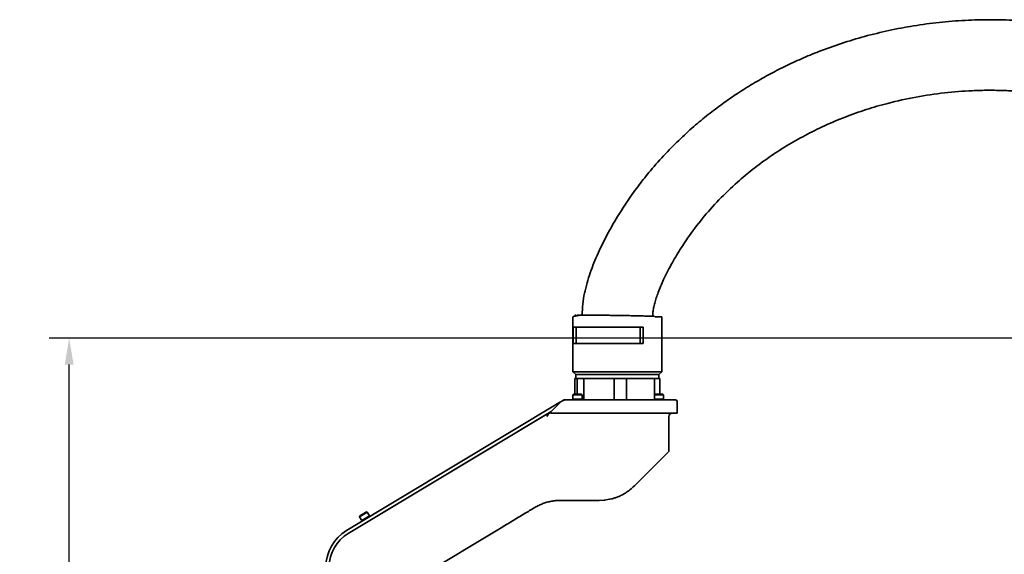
# Model space of a CAD drawing. Header units: millimetres. Extents: x -16 to 4241, y 0 to 4344.
# Tile 18 of 23: x 1078 to 1671, y 3145 to 3467. Entities that reach past the tile are written whole.
import ezdxf

# ---------------------------------------------------------------- set-up
doc = ezdxf.new("R2010")
doc.units = ezdxf.units.MM
doc.header["$PDSIZE"] = -1
doc.dimstyles.new('1比1', dxfattribs={"dimscale": 8, "dimtxt": 2.5, "dimasz": 2, "dimexe": 1.5, "dimexo": 0.625, "dimtad": 1, "dimtoh": 1, "dimdec": 1, "dimtxsty": 'Standard', "dimcen": 2.5, "dimclrd": 1, "dimclre": 1, "dimadec": 0, "dimazin": 0, "dimtfac": 1, "dimtdec": 1, "dimtmove": 0, "dimatfit": 3, "dimfxl": 1, "dimarcsym": 0})

# ---------------------------------------------------------------- blocks, each defined once
blk = doc.blocks.new('*D158')
at = {"color": 1, "lineweight": -2, "transparency": 16777216}
for p, q in [((1942.46, 3274.83), (1095.9, 3274.83)), ((1107.9, 2882.68), (1107.9, 3258.83)), ((1411.77, 2866.68), (1095.9, 2866.68))]:
    blk.add_line(p, q, dxfattribs=at)
at = {"color": 1, "transparency": 16777216}
for points in [[(1105.24, 3258.83), (1110.57, 3258.83), (1107.9, 3274.83)], [(1105.24, 2882.68), (1110.57, 2882.68), (1107.9, 2866.68)]]:
    blk.add_solid(points, dxfattribs=at)
at = {"layer": 'Defpoints', "color": 0, "transparency": 16777216}
for p in [(1107.9, 3274.83), (1947.46, 3274.83), (1416.77, 2866.68)]:
    blk.add_point(p, dxfattribs=at)
at = {"color": 0, "transparency": 16777216, "insert": (1091.24, 3070.75), "char_height": 20, "attachment_point": 5, "rotation": 90}
blk.add_mtext('408,2', dxfattribs=at)

msp = doc.modelspace()

# ---------------------------------------------------------------- linework, layer by layer
at = {"color": 7, "linetype": 'Continuous', "lineweight": 35}
for p, q in [((1411.34, 3287.58), (1411.31, 3287.55)), ((1411.31, 3287.55), (1411.31, 3254.55)), ((1413.03, 3288.55), (1412.42, 3288.55)), ((1418.74, 3288.55), (1418.06, 3288.55)), ((1459.31, 3287.94), (1459.31, 3288.55)), ((1464.81, 3287.55), (1460.54, 3287.55)), ((1464.81, 3254.55), (1464.81, 3287.55)), ((1411.34, 3281.35), (1423.64, 3281.35)), ((1411.34, 3271.55), (1411.34, 3281.35)), ((1413.14, 3271.55), (1413.14, 3281.35)), ((1423.64, 3281.35), (1453.53, 3281.35)), ((1451.72, 3281.35), (1451.72, 3271.55)), ((1453.53, 3281.35), (1453.53, 3271.55)), ((1423.64, 3271.55), (1411.34, 3271.55)), ((1453.53, 3271.55), (1423.64, 3271.55)), ((1411.31, 3254.55), (1413.06, 3252.8)), ((1460.59, 3254.55), (1411.31, 3254.55)), ((1412.43, 3241), (1412.43, 3250.55)), ((1413.12, 3250.55), (1412.43, 3250.55)), ((1413.06, 3252.8), (1413.06, 3250.55)), ((1463.06, 3252.8), (1413.06, 3252.8)), ((1413.81, 3250.55), (1413.12, 3250.55)), ((1413.81, 3241), (1413.81, 3250.55)), ((1417.89, 3250.55), (1413.81, 3250.55)), ((1417.89, 3237.55), (1417.89, 3250.55)), ((1427.05, 3250.55), (1417.89, 3250.55)), ((1436.2, 3250.55), (1427.05, 3250.55)), ((1436.2, 3237.55), (1436.2, 3250.55)), ((1443.52, 3250.55), (1436.2, 3250.55)), ((1443.52, 3237.55), (1443.52, 3250.55)), ((1451.99, 3250.55), (1443.52, 3250.55)), ((1460.46, 3250.55), (1451.99, 3250.55)), ((1460.46, 3240.84), (1460.46, 3250.55)), ((1463.69, 3250.55), (1460.46, 3250.55)), ((1464.81, 3254.55), (1460.59, 3254.55)), ((1463.06, 3252.8), (1464.81, 3254.55)), ((1463.06, 3250.55), (1463.06, 3252.8)), ((1463.69, 3241), (1463.69, 3250.55)), ((1405.8, 3237.55), (1405.8, 3237.55)), ((1411.61, 3241), (1411.31, 3240.7)), ((1411.31, 3240.7), (1411.31, 3238)), ((1413.58, 3240.7), (1411.31, 3240.7)), ((1411.31, 3238), (1411.31, 3237.55)), ((1413.58, 3238), (1411.31, 3238)), ((1416.81, 3238), (1411.31, 3238)), ((1411.61, 3241), (1413.63, 3241)), ((1412.74, 3237.55), (1430.56, 3237.55)), ((1416.81, 3240.7), (1413.58, 3240.7)), ((1416.81, 3238), (1413.58, 3238)), ((1413.63, 3241), (1416.51, 3241)), ((1416.81, 3240.7), (1416.51, 3241)), ((1416.81, 3238), (1416.81, 3240.7)), ((1416.81, 3237.55), (1416.81, 3238)), ((1430.56, 3237.55), (1465.89, 3237.55)), ((1460.61, 3241), (1460.31, 3240.7)), ((1460.31, 3240.7), (1460.31, 3238)), ((1461.04, 3240.7), (1460.31, 3240.7)), ((1460.31, 3238), (1460.31, 3237.55)), ((1461.04, 3238), (1460.31, 3238)), ((1465.81, 3238), (1460.31, 3238)), ((1460.61, 3241), (1461.26, 3241)), ((1465.81, 3240.7), (1461.04, 3240.7)), ((1465.81, 3238), (1461.04, 3238)), ((1461.26, 3241), (1465.51, 3241)), ((1465.81, 3240.7), (1465.51, 3241)), ((1465.81, 3238), (1465.81, 3240.7)), ((1465.81, 3237.55), (1465.81, 3238)), ((1403.8, 3236.34), (1274.93, 3158.91)), ((1397.52, 3230), (1403.95, 3236.43)), ((1474.06, 3229.85), (1474.06, 3236.55)), ((1275.96, 3157.2), (1398.1, 3230.59)), ((1275.96, 3157.2), (1395.54, 3229.05)), ((1395.49, 3227.55), (1396.39, 3228.87)), ((1395.74, 3229.05), (1395.54, 3229.05)), ((1397.39, 3229.87), (1397.15, 3229.63)), ((1430.62, 3229.55), (1465.95, 3229.55)), ((1469.06, 3206.96), (1469.06, 3227.55)), ((1468.7, 3206.18), (1448.35, 3185.83)), ((1448.35, 3185.83), (1447.96, 3185.45)), ((1426, 3177.05), (1403.72, 3177.05)), ((1287.41, 3170.08), (1282.7, 3167.25)), ((1282.8, 3167.66), (1282.7, 3167.25)), ((1282.7, 3167.25), (1284.09, 3164.94)), ((1282.8, 3167.66), (1287, 3170.19)), ((1288.8, 3167.77), (1284.09, 3164.94)), ((1287.41, 3170.08), (1287, 3170.19)), ((1288.8, 3167.77), (1287.41, 3170.08)), ((1289.03, 3167.38), (1288.8, 3167.77)), ((1284.09, 3164.94), (1284.32, 3164.55)), ((1369.08, 3161.23), (1314.76, 3128.59))]:
    msp.add_line(p, q, dxfattribs=at)
at = {"color": 7, "linetype": 'Continuous', "lineweight": 35, "flags": 128}
msp.add_lwpolyline([(1430.58, 3177.24), (1430.08, 3177.19), (1427.14, 3177.05)], dxfattribs=at)
at = {"color": 7, "linetype": 'Continuous', "lineweight": 35}
for centre, radius, start, end in [((1406.64, 3234.55), 3, 90, 115.5171), ((1473.06, 3236.55), 1, 0, 90), ((1395.74, 3231.05), 2, 270, 315), ((1471.06, 3227.55), 2, 90, 180), ((1473.76, 3229.85), 0.3, 270, 0), ((1468.06, 3206.96), 1, 315, 360), ((1288.06, 3137.05), 25.5, 121, 180), ((1288.06, 3137.05), 23.5, 121, 180)]:
    msp.add_arc(centre, radius, start, end, dxfattribs=at)
for points, knots in [([(1858.6, 3384.38), (1855.31, 3387.74), (1848.91, 3394.27), (1838.94, 3403.15), (1829.15, 3411.09), (1819.56, 3418.12), (1810.24, 3424.34), (1801.24, 3429.82), (1792.6, 3434.63), (1783.55, 3439.24), (1774.21, 3443.55), (1764.72, 3447.46), (1756.08, 3450.67), (1748, 3453.38), (1740.08, 3455.78), (1730.54, 3458.35), (1719.2, 3460.94), (1705.92, 3463.31), (1692.06, 3465.1), (1677.66, 3466.24), (1662.74, 3466.65), (1647.39, 3466.26), (1631.88, 3465.03), (1616.52, 3462.97), (1601.55, 3460.13), (1587.03, 3456.57), (1572.98, 3452.34), (1560.32, 3447.78), (1548.96, 3443.09), (1538.85, 3438.4), (1529.09, 3433.37), (1519.63, 3427.98), (1510.73, 3422.41), (1502.15, 3416.53), (1493.68, 3410.2), (1484.91, 3403.02), (1475.91, 3394.89), (1466.79, 3385.73), (1458.48, 3376.38), (1451.01, 3367.02), (1444.37, 3357.81), (1437.94, 3347.86), (1431.84, 3337.21), (1426.27, 3325.96), (1422.3, 3316.15), (1419.73, 3308.03), (1418.19, 3301.76), (1417.06, 3295.25), (1416.9, 3290.81), (1416.81, 3288.55)], [0, 0, 0, 0, 0.025758, 0.050105, 0.073103, 0.094806, 0.115256, 0.13449, 0.152538, 0.169422, 0.190156, 0.208889, 0.225651, 0.24065, 0.255621, 0.27098, 0.294745, 0.319383, 0.344892, 0.371274, 0.398527, 0.426649, 0.455394, 0.48373, 0.511542, 0.538838, 0.565624, 0.591905, 0.612574, 0.63293, 0.65298, 0.67273, 0.692578, 0.710478, 0.72977, 0.750469, 0.772597, 0.796183, 0.821265, 0.841091, 0.861818, 0.883482, 0.905993, 0.929013, 0.952238, 0.963904, 0.975652, 0.987607, 1, 1, 1, 1]), ([(1459.31, 3288.55), (1459.34, 3289.17), (1459.41, 3290.65), (1459.85, 3293.11), (1460.54, 3296), (1461.49, 3299.12), (1463.16, 3303.85), (1465.66, 3309.7), (1468.83, 3316.08), (1471.76, 3321.4), (1474.52, 3326.06), (1477.36, 3330.55), (1482.08, 3337.56), (1489.14, 3346.92), (1499.17, 3358.23), (1509.44, 3368.08), (1519.62, 3376.58), (1529.46, 3383.85), (1539.96, 3390.67), (1551.09, 3397), (1562.84, 3402.79), (1575.16, 3407.99), (1587.87, 3412.49), (1602.17, 3416.65), (1617.87, 3420.14), (1634.88, 3422.66), (1649.45, 3423.79), (1661.56, 3424.08), (1671.25, 3423.92), (1680.77, 3423.39), (1690.2, 3422.5), (1699.88, 3421.2), (1710.13, 3419.39), (1721.17, 3416.91), (1732.95, 3413.64), (1745.4, 3409.44), (1757.08, 3404.69), (1767.88, 3399.6), (1777.71, 3394.36), (1787.7, 3388.35), (1797.8, 3381.49), (1807.93, 3373.7), (1818.08, 3364.95), (1824.5, 3358.44), (1827.79, 3355.11)], [0, 0, 0, 0, 0.0041658, 0.0099551, 0.0167724, 0.0241706, 0.0318252, 0.0505442, 0.0668811, 0.0796774, 0.0913849, 0.1033128, 0.1153751, 0.1481916, 0.1820447, 0.2169306, 0.2437435, 0.2711475, 0.2991725, 0.327845, 0.3571858, 0.3872048, 0.4176987, 0.4478231, 0.4872406, 0.5257623, 0.5633428, 0.5854252, 0.6071474, 0.6285041, 0.649491, 0.67084, 0.6941511, 0.7194855, 0.746855, 0.776279, 0.8077889, 0.8316023, 0.8565365, 0.8826329, 0.9099458, 0.9385446, 0.9685223, 1, 1, 1, 1]), ([(1414.73, 3288.48), (1414.74, 3288.47), (1414.74, 3288.47), (1414.74, 3288.46), (1414.73, 3288.46), (1414.73, 3288.45), (1414.72, 3288.45), (1414.7, 3288.44), (1414.66, 3288.43), (1414.6, 3288.42), (1414.39, 3288.37), (1414.03, 3288.31), (1413.4, 3288.21), (1412.65, 3288.07), (1411.91, 3287.91), (1411.63, 3287.79), (1411.49, 3287.73)], [0, 0, 0, 0, 0.005574, 0.008556, 0.009655, 0.010613, 0.011578, 0.012688, 0.015665, 0.025444, 0.040637, 0.117437, 0.236667, 0.450245, 0.710714, 1, 1, 1, 1]), ([(1418.06, 3288.55), (1417.48, 3288.55), (1416.29, 3288.55), (1414.81, 3288.55), (1414.07, 3288.55), (1413.7, 3288.55)], [0, 0, 0, 0, 0.317903, 0.651431, 1, 1, 1, 1]), ([(1426.72, 3288.55), (1425.81, 3288.55), (1423.91, 3288.55), (1421.19, 3288.55), (1419.58, 3288.55), (1418.74, 3288.55)], [0, 0, 0, 0, 0.306258, 0.63984, 1, 1, 1, 1]), ([(1460.44, 3287.89), (1460.29, 3287.9), (1459.45, 3287.94), (1457.45, 3288.01), (1454.52, 3288.09), (1451.31, 3288.18), (1448, 3288.25), (1444.69, 3288.32), (1441.48, 3288.38), (1438.44, 3288.43), (1435.34, 3288.48), (1432.27, 3288.52), (1429.31, 3288.54), (1427.55, 3288.54), (1426.72, 3288.55)], [0, 0, 0, 0, 0.0242428, 0.1299902, 0.2331684, 0.3327453, 0.4279023, 0.5180543, 0.602845, 0.6821215, 0.7558989, 0.8459462, 0.9270688, 1, 1, 1, 1]), ([(1405.25, 3237.22), (1405.31, 3237.25), (1405.39, 3237.3), (1405.51, 3237.37), (1405.6, 3237.42), (1405.67, 3237.47), (1405.74, 3237.51), (1405.8, 3237.54), (1405.8, 3237.55), (1405.8, 3237.55)], [0, 0, 0, 0, 0.1830071, 0.2816473, 0.3648623, 0.4484253, 0.5430286, 0.6954395, 1, 1, 1, 1]), ([(1405.8, 3237.55), (1405.97, 3237.55), (1406.29, 3237.55), (1407.26, 3237.55), (1408.73, 3237.55), (1410.71, 3237.55), (1412.06, 3237.55), (1412.74, 3237.55)], [0, 0, 0, 0, 0.125587, 0.250857, 0.500837, 0.750859, 1, 1, 1, 1]), ([(1465.89, 3237.55), (1466.38, 3237.55), (1467.49, 3237.55), (1468.88, 3237.55), (1469.94, 3237.55), (1470.23, 3237.55), (1470.38, 3237.55)], [0, 0, 0, 0, 0.232177, 0.515549, 0.755233, 1, 1, 1, 1]), ([(1470.38, 3237.55), (1471.16, 3237.55), (1472.73, 3237.55), (1472.95, 3237.55), (1473.06, 3237.55)], [0, 0, 0, 0, 0.49887, 1, 1, 1, 1]), ([(1403.95, 3236.43), (1403.97, 3236.44), (1404.01, 3236.47), (1404.4, 3236.7), (1404.87, 3236.98), (1405.2, 3237.19), (1405.25, 3237.22)], [0, 0, 0, 0, 0.207367, 0.46704, 0.922102, 1, 1, 1, 1]), ([(1396.41, 3228.89), (1396.66, 3229.14), (1397.03, 3229.51), (1397.37, 3229.86), (1397.47, 3229.95), (1397.52, 3230)], [0, 0, 0, 0, 0.533338, 0.774364, 1, 1, 1, 1]), ([(1397.82, 3229.55), (1397.92, 3229.55), (1398.12, 3229.55), (1399.1, 3229.55), (1400.87, 3229.55), (1403.35, 3229.55), (1405.1, 3229.55), (1405.97, 3229.55)], [0, 0, 0, 0, 0.124975, 0.25056, 0.499971, 0.749319, 1, 1, 1, 1]), ([(1465.95, 3229.55), (1466.54, 3229.55), (1467.76, 3229.55), (1469.35, 3229.55), (1470.56, 3229.55), (1470.9, 3229.55), (1471.07, 3229.55)], [0, 0, 0, 0, 0.2433051, 0.5, 0.7566949, 1, 1, 1, 1]), ([(1473.76, 3229.55), (1473.65, 3229.55), (1473.42, 3229.55), (1471.85, 3229.55), (1471.07, 3229.55)], [0, 0, 0, 0, 0.5011298, 1, 1, 1, 1]), ([(1430.03, 3177.19), (1431.52, 3177.39), (1433.66, 3177.69), (1436.44, 3178.51), (1438.43, 3179.24), (1440.58, 3180.2), (1443.02, 3181.56), (1445.72, 3183.41), (1447.42, 3185), (1448.32, 3185.84)], [0, 0, 0, 0, 0.2298603, 0.329144, 0.4218507, 0.532771, 0.6668864, 0.8232108, 1, 1, 1, 1]), ([(1388.27, 3172.76), (1386.24, 3171.54), (1382.1, 3169.06), (1375.68, 3165.2), (1371.3, 3162.57), (1369.08, 3161.23)], [0, 0, 0, 0, 0.321343, 0.655165, 1, 1, 1, 1]), ([(1403.72, 3177.05), (1402.82, 3177.02), (1401.02, 3176.98), (1398.31, 3176.59), (1395.67, 3175.99), (1393.11, 3175.15), (1390.63, 3174.1), (1389.07, 3173.21), (1388.27, 3172.76)], [0, 0, 0, 0, 0.165304, 0.330295, 0.498576, 0.662262, 0.827905, 1, 1, 1, 1]), ([(1427.14, 3177.05), (1427.09, 3177.05), (1426.99, 3177.05), (1426.33, 3177.05), (1426, 3177.05)], [0, 0, 0, 0, 0.49848, 1, 1, 1, 1])]:
    msp.add_open_spline(points, degree=3, knots=knots, dxfattribs=at)
msp.add_open_spline([(1405.97, 3229.55), (1410.08, 3229.55), (1418.31, 3229.55), (1426.52, 3229.55), (1430.62, 3229.55)], degree=3, dxfattribs=at)

# ---------------------------------------------------------------- dimensions: what is measured, and where the dimension line sits
dim = msp.add_linear_dim(base=(1107.9031, 3274.8281), p1=(1416.7716, 2866.6772), p2=(1947.4645, 3274.8281), angle=90, dimstyle='1比1')
dim.commit()
dim.dimension.update_dxf_attribs({"geometry": '*D158', "text_midpoint": (1091.2364, 3070.7527)})

doc.saveas('drawing.dxf')
